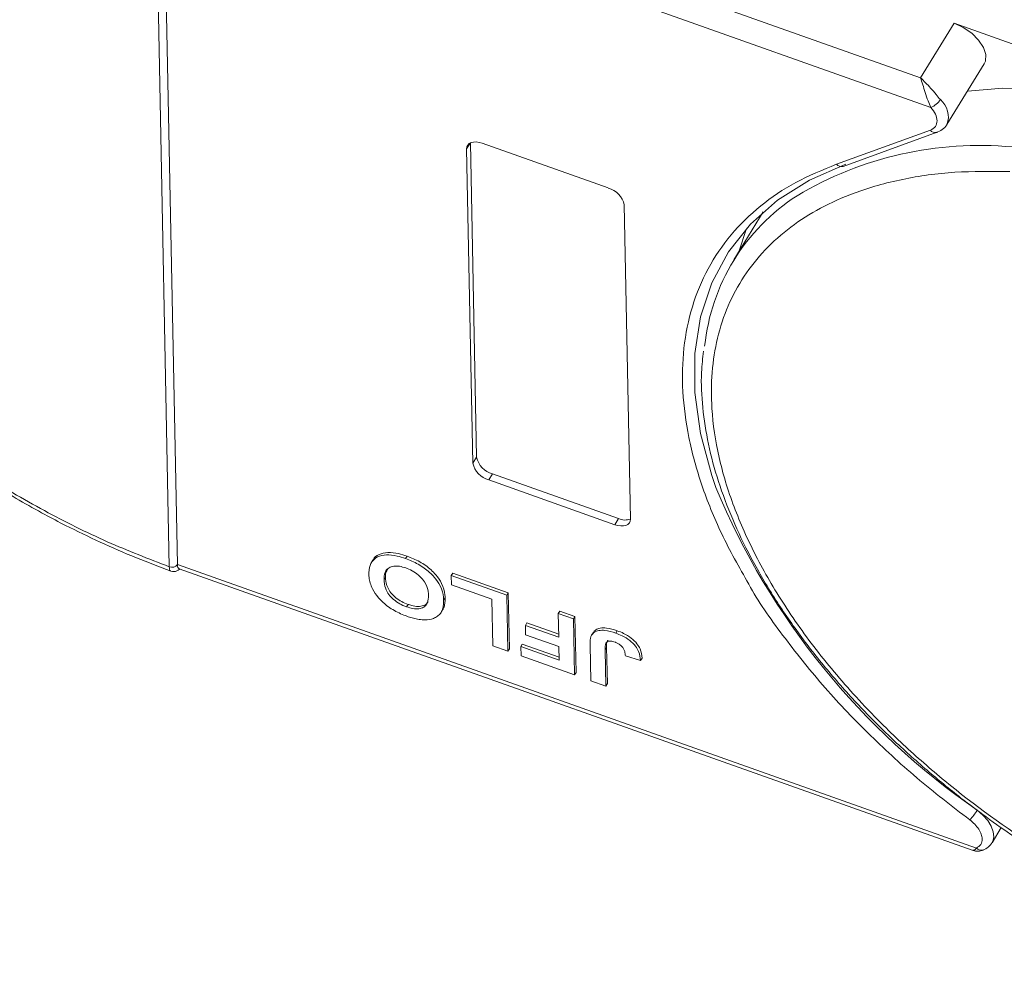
# Model space of a CAD drawing. Header units: millimetres. Extents: x 2552 to 4022, y 535 to 1568.
# Tile 29 of 47: x 3485 to 3524, y 1291 to 1330. Entities that reach past the tile are written whole.
import ezdxf

# ---------------------------------------------------------------- set-up
doc = ezdxf.new("R2010")
doc.units = ezdxf.units.MM

msp = doc.modelspace()

# ---------------------------------------------------------------- linework, layer by layer
at = {"color": 7, "linetype": 'Continuous', "lineweight": 15}
for p, q in [((3520.886, 1327.519), (3490.79, 1338.2)), ((3490.499, 1337.263), (3521.302, 1326.331)), ((3490.499, 1337.262), (3491.072, 1307.983)), ((3490.746, 1307.891), (3490.173, 1337.17)), ((3522.236, 1329.708), (3520.886, 1327.519)), ((3530.149, 1326.9), (3522.236, 1329.708)), ((3521.946, 1325.64), (3523.446, 1328.073)), ((3517.515, 1324.049), (3521.284, 1325.416)), ((3521.946, 1325.64), (3521.932, 1325.618)), ((3517.784, 1323.964), (3521.554, 1325.33)), ((3502.826, 1324.904), (3502.678, 1324.664)), ((3502.925, 1312.051), (3502.678, 1324.664)), ((3502.828, 1324.905), (3503.075, 1312.294)), ((3503.302, 1324.89), (3508.361, 1323.095)), ((3509.003, 1322.42), (3509.249, 1309.807)), ((3514.579, 1322.132), (3513.392, 1320.207)), ((3503.075, 1312.294), (3502.925, 1312.051)), ((3503.716, 1311.62), (3503.566, 1311.376)), ((3503.716, 1311.62), (3508.776, 1309.824)), ((3508.626, 1309.581), (3503.566, 1311.376)), ((3508.776, 1309.824), (3508.626, 1309.581)), ((3498.913, 1308.152), (3498.853, 1308.054)), ((3500.288, 1308.318), (3500.228, 1308.221)), ((3490.746, 1307.89), (3490.746, 1307.891)), ((3491.072, 1307.983), (3491.072, 1307.982)), ((3523.13, 1296.605), (3491.072, 1307.982)), ((3491.138, 1307.809), (3522.956, 1296.517)), ((3502.058, 1307.543), (3502.118, 1307.641)), ((3502.118, 1307.641), (3504.347, 1306.849)), ((3499.424, 1307.471), (3499.364, 1307.373)), ((3502.058, 1307.543), (3502.065, 1307.168)), ((3504.287, 1306.752), (3502.058, 1307.543)), ((3502.065, 1307.168), (3503.687, 1306.592)), ((3504.347, 1306.849), (3504.287, 1306.752)), ((3504.347, 1306.849), (3504.391, 1304.597)), ((3501.755, 1306.546), (3501.815, 1306.643)), ((3503.687, 1306.592), (3503.723, 1304.715)), ((3504.332, 1304.5), (3504.287, 1306.752)), ((3500.267, 1306.286), (3500.327, 1306.383)), ((3501.664, 1306.084), (3501.724, 1306.181)), ((3506.355, 1306.018), (3506.415, 1306.116)), ((3506.415, 1306.116), (3507.023, 1305.9)), ((3506.963, 1305.802), (3506.355, 1306.018)), ((3506.355, 1306.018), (3506.374, 1305.065)), ((3507.023, 1305.9), (3506.963, 1305.802)), ((3507.007, 1303.55), (3506.963, 1305.802)), ((3507.023, 1305.9), (3507.067, 1303.647)), ((3505.036, 1305.54), (3505.096, 1305.637)), ((3505.036, 1305.54), (3505.043, 1305.165)), ((3506.374, 1305.065), (3505.036, 1305.54)), ((3505.096, 1305.637), (3506.371, 1305.185)), ((3508.721, 1305.326), (3508.661, 1305.228)), ((3505.043, 1305.165), (3506.381, 1304.69)), ((3507.749, 1305.241), (3507.689, 1305.143)), ((3503.723, 1304.715), (3504.332, 1304.5)), ((3504.332, 1304.5), (3504.391, 1304.597)), ((3504.851, 1304.688), (3504.911, 1304.785)), ((3504.851, 1304.688), (3504.859, 1304.313)), ((3506.392, 1304.141), (3504.851, 1304.688)), ((3504.911, 1304.785), (3506.389, 1304.261)), ((3506.381, 1304.69), (3506.392, 1304.141)), ((3507.628, 1304.74), (3507.656, 1303.32)), ((3508.235, 1304.562), (3508.295, 1304.659)), ((3508.264, 1303.104), (3508.235, 1304.562)), ((3508.295, 1304.659), (3508.324, 1303.201)), ((3504.859, 1304.313), (3507.007, 1303.55)), ((3509.045, 1304.318), (3509.653, 1304.131)), ((3509.653, 1304.131), (3509.713, 1304.228)), ((3507.007, 1303.55), (3507.067, 1303.647)), ((3507.656, 1303.32), (3508.264, 1303.104)), ((3508.324, 1303.201), (3508.264, 1303.104)), ((3523.756, 1296.815), (3524.13, 1297.422))]:
    msp.add_line(p, q, dxfattribs=at)
at = {"color": 7, "linetype": 'Continuous', "lineweight": 15, "flags": 128}
for points in [[(3523.446, 1328.073), (3523.498, 1328.191), (3523.511, 1328.449), (3523.416, 1328.737), (3523.22, 1329.032), (3522.942, 1329.307), (3522.604, 1329.539), (3522.236, 1329.708)], [(3522.774, 1326.983), (3524.189, 1327.101), (3526.164, 1327.094)], [(3521.525, 1325.322), (3521.54, 1325.325), (3521.554, 1325.33)], [(3502.678, 1324.664), (3502.689, 1324.748), (3502.723, 1324.82), (3502.78, 1324.877), (3502.857, 1324.917), (3502.952, 1324.939), (3503.061, 1324.942), (3503.179, 1324.926), (3503.302, 1324.89)], [(3512.675, 1311.069), (3512.509, 1311.552), (3512.058, 1313.247), (3511.832, 1314.884), (3511.832, 1316.447), (3512.06, 1317.919), (3512.512, 1319.284), (3513.183, 1320.528), (3514.068, 1321.638), (3515.155, 1322.602), (3516.434, 1323.411), (3517.892, 1324.054)], [(3513.908, 1321.466), (3513.892, 1321.423), (3513.614, 1320.567)], [(3509.249, 1309.807), (3509.239, 1309.723), (3509.205, 1309.651), (3509.148, 1309.594), (3509.07, 1309.554), (3508.976, 1309.532), (3508.867, 1309.529), (3508.749, 1309.546), (3508.626, 1309.581)], [(3523.161, 1298.121), (3523.394, 1297.922), (3523.586, 1297.704), (3523.726, 1297.479), (3523.808, 1297.258), (3523.828, 1297.051), (3523.784, 1296.869), (3523.76, 1296.822)], [(3523.412, 1296.524), (3523.395, 1296.519), (3523.388, 1296.517)]]:
    msp.add_lwpolyline(points, dxfattribs=at)
at = {"color": 7, "linetype": 'Continuous', "lineweight": 15}
for centre, radius, start, end in [((3521.033, 1327.055), 0.772, 290.4001, 327.5741), ((3521.118, 1325.959), 0.887, 338.9444, 50.262), ((3521.489, 1325.584), 0.265, 219.5666, 277.8456), ((3523.257, 1310.494), 14.308, 84.7165, 120.7835), ((3517.714, 1324.208), 0.255, 218.6358, 286.0134), ((3508.122, 1322.225), 0.902, 12.4828, 74.5867), ((3520.378, 1315.9), 8.195, 122.8323, 174.0642), ((3503.806, 1312.246), 0.902, 192.4828, 254.5867), ((3503.956, 1312.489), 0.902, 192.4828, 254.5867), ((3540.018, 1322.492), 29.633, 202.6731, 235.3296), ((3509.03, 1310.388), 0.619, 245.7162, 290.7135), ((3490.848, 1308.153), 0.281, 248.6391, 322.7615), ((3490.848, 1308.151), 0.281, 248.6641, 322.884), ((3521.212, 1299.322), 2.289, 316.0974, 328.3458), ((3523.339, 1296.796), 0.284, 222.4096, 279.8283)]:
    msp.add_arc(centre, radius, start, end, dxfattribs=at)
for points, knots in [([(3472.053, 1321.557), (3471.652, 1322.218), (3470.849, 1323.539), (3469.965, 1325.528), (3469.332, 1327.497), (3468.992, 1329.42), (3468.952, 1331.249), (3469.211, 1332.942), (3469.752, 1334.481), (3470.564, 1335.852), (3471.638, 1337.052), (3472.973, 1338.071), (3474.56, 1338.895), (3476.387, 1339.502), (3478.413, 1339.878), (3480.588, 1340.011), (3482.87, 1339.928), (3484.462, 1339.683), (3485.258, 1339.56)], [0, 0, 0, 0, 0.061652, 0.123307, 0.186435, 0.25, 0.313565, 0.376693, 0.438342, 0.5, 0.561649, 0.623307, 0.686435, 0.75, 0.813565, 0.876693, 0.938344, 1, 1, 1, 1]), ([(3490.746, 1307.891), (3489.915, 1308.213), (3488.228, 1308.866), (3485.698, 1310.128), (3483.383, 1311.489), (3481.323, 1312.893), (3479.522, 1314.284), (3477.821, 1315.768), (3475.721, 1317.851), (3473.928, 1320.038), (3472.501, 1322.244), (3471.543, 1324.039), (3470.769, 1325.949), (3470.264, 1327.917), (3470.076, 1329.764), (3470.194, 1331.503), (3470.628, 1333.137), (3471.338, 1334.521), (3472.239, 1335.656), (3473.256, 1336.567), (3474.459, 1337.34), (3476.3, 1338.167), (3478.447, 1338.669), (3480.816, 1338.832), (3482.849, 1338.784), (3485.142, 1338.51), (3487.658, 1337.981), (3489.343, 1337.438), (3490.173, 1337.17)], [0, 0, 0, 0, 0.038862, 0.078912, 0.1200677, 0.1522272, 0.1843815, 0.2172151, 0.2500433, 0.3156185, 0.347778, 0.3799323, 0.4210926, 0.4611415, 0.5, 0.5388632, 0.578912, 0.6200677, 0.6522272, 0.6843815, 0.7172151, 0.7500433, 0.8156185, 0.847778, 0.8799323, 0.9210926, 0.9611404, 1, 1, 1, 1]), ([(3521.302, 1326.331), (3521.264, 1326.415), (3521.181, 1326.595), (3521.076, 1326.926), (3520.978, 1327.251), (3520.917, 1327.43), (3520.886, 1327.519)], [0, 0, 0, 0, 0.234359, 0.498216, 0.748481, 1, 1, 1, 1]), ([(3520.886, 1327.519), (3521.022, 1327.388), (3521.233, 1327.185), (3521.5, 1326.86), (3521.627, 1326.709), (3521.685, 1326.641)], [0, 0, 0, 0, 0.498413, 0.772928, 1, 1, 1, 1]), ([(3521.525, 1325.322), (3521.609, 1325.356), (3521.779, 1325.425), (3521.886, 1325.562), (3521.94, 1325.631)], [0, 0, 0, 0, 0.494398, 1, 1, 1, 1]), ([(3513.993, 1307.199), (3513.613, 1307.872), (3512.861, 1309.206), (3512.073, 1311.18), (3511.548, 1313.095), (3511.307, 1314.939), (3511.351, 1316.7), (3511.687, 1318.358), (3512.321, 1319.885), (3513.243, 1321.243), (3514.43, 1322.397), (3515.837, 1323.359), (3516.956, 1323.819), (3517.515, 1324.049)], [0, 0, 0, 0, 0.091511, 0.181367, 0.271235, 0.361091, 0.450959, 0.54297, 0.635618, 0.728265, 0.820276, 0.910135, 1, 1, 1, 1]), ([(3541.237, 1291.094), (3540.463, 1291.161), (3538.892, 1291.298), (3536.379, 1291.819), (3533.963, 1292.527), (3531.707, 1293.375), (3529.642, 1294.298), (3527.597, 1295.362), (3524.932, 1296.958), (3522.428, 1298.777), (3520.175, 1300.749), (3518.487, 1302.425), (3516.866, 1304.295), (3515.406, 1306.325), (3514.24, 1308.332), (3513.352, 1310.325), (3512.749, 1312.313), (3512.484, 1314.117), (3512.493, 1315.71), (3512.712, 1317.092), (3513.14, 1318.385), (3513.993, 1319.966), (3515.247, 1321.289), (3516.849, 1322.309), (3518.329, 1322.975), (3520.122, 1323.478), (3522.216, 1323.775), (3523.723, 1323.761), (3524.466, 1323.755)], [0, 0, 0, 0, 0.038862, 0.078912, 0.120068, 0.152227, 0.184382, 0.217215, 0.250043, 0.315618, 0.347778, 0.379932, 0.421093, 0.461142, 0.5, 0.538863, 0.578912, 0.620068, 0.652227, 0.684382, 0.717215, 0.750043, 0.815618, 0.847778, 0.879932, 0.921093, 0.96114, 1, 1, 1, 1]), ([(3512.182, 1316.55), (3512.149, 1316.268), (3512.063, 1315.535), (3512.128, 1314.284), (3512.351, 1312.821), (3512.754, 1311.32), (3513.324, 1309.8), (3514.055, 1308.271), (3514.938, 1306.746), (3515.962, 1305.239), (3517.116, 1303.764), (3518.381, 1302.339), (3519.725, 1300.989), (3521.103, 1299.746), (3522.371, 1298.709), (3523.547, 1297.823), (3524.736, 1296.983), (3525.61, 1296.43), (3526.093, 1296.124)], [0, 0, 0, 0, 0.04376, 0.113456, 0.183214, 0.252946, 0.322579, 0.392054, 0.461296, 0.53023, 0.598716, 0.666486, 0.732956, 0.796611, 0.855554, 0.897639, 0.943401, 1, 1, 1, 1]), ([(3483.72, 1311.161), (3484.392, 1310.761), (3485.335, 1310.201), (3486.762, 1309.457), (3487.987, 1308.865), (3489.401, 1308.247), (3490.35, 1307.893), (3490.812, 1307.721)], [0, 0, 0, 0, 0.293197, 0.411137, 0.60651, 0.808378, 1, 1, 1, 1]), ([(3498.92, 1308.148), (3498.925, 1308.161), (3498.959, 1308.269), (3499.154, 1308.398), (3499.502, 1308.485), (3499.907, 1308.441), (3500.173, 1308.356), (3500.288, 1308.318)], [0, 0, 0, 0, 0.03456, 0.29328, 0.552092, 0.805968, 1, 1, 1, 1]), ([(3498.755, 1307.6), (3498.756, 1307.659), (3498.759, 1307.838), (3498.844, 1308.095), (3499.085, 1308.305), (3499.444, 1308.386), (3499.847, 1308.344), (3500.113, 1308.258), (3500.228, 1308.221)], [0, 0, 0, 0, 0.101888, 0.307343, 0.492963, 0.678647, 0.860791, 1, 1, 1, 1]), ([(3500.228, 1308.221), (3500.313, 1308.189), (3500.568, 1308.092), (3500.987, 1307.859), (3501.385, 1307.499), (3501.66, 1307.084), (3501.745, 1306.768), (3501.753, 1306.586), (3501.755, 1306.546)], [0, 0, 0, 0, 0.102171, 0.30922, 0.51365, 0.692275, 0.932413, 1, 1, 1, 1]), ([(3500.288, 1308.318), (3500.373, 1308.286), (3500.628, 1308.19), (3501.047, 1307.956), (3501.445, 1307.596), (3501.72, 1307.181), (3501.805, 1306.866), (3501.813, 1306.683), (3501.815, 1306.643)], [0, 0, 0, 0, 0.102171, 0.30922, 0.51365, 0.692275, 0.932413, 1, 1, 1, 1]), ([(3490.814, 1307.725), (3490.804, 1307.727), (3490.779, 1307.732), (3490.754, 1307.786), (3490.749, 1307.853), (3490.746, 1307.89)], [0, 0, 0, 0, 0.221374, 0.571744, 1, 1, 1, 1]), ([(3490.812, 1307.718), (3490.852, 1307.709), (3490.927, 1307.691), (3491.055, 1307.724), (3491.127, 1307.772), (3491.167, 1307.798)], [0, 0, 0, 0, 0.337831, 0.638812, 1, 1, 1, 1]), ([(3491.072, 1307.982), (3491.076, 1307.935), (3491.083, 1307.846), (3491.121, 1307.823), (3491.139, 1307.811)], [0, 0, 0, 0, 0.521806, 1, 1, 1, 1]), ([(3500.237, 1307.845), (3500.152, 1307.872), (3499.981, 1307.924), (3499.743, 1307.928), (3499.548, 1307.865), (3499.398, 1307.706), (3499.364, 1307.522), (3499.364, 1307.394), (3499.364, 1307.373)], [0, 0, 0, 0, 0.159091, 0.319451, 0.485991, 0.660682, 0.944289, 1, 1, 1, 1]), ([(3499.424, 1307.471), (3499.423, 1307.531), (3499.421, 1307.659), (3499.482, 1307.756), (3499.515, 1307.807)], [0, 0, 0, 0, 0.474399, 1, 1, 1, 1]), ([(3501.147, 1306.747), (3501.143, 1306.808), (3501.133, 1306.977), (3501.036, 1307.242), (3500.812, 1307.509), (3500.564, 1307.701), (3500.361, 1307.799), (3500.254, 1307.839), (3500.237, 1307.845)], [0, 0, 0, 0, 0.159163, 0.441094, 0.61902, 0.796885, 0.968573, 1, 1, 1, 1]), ([(3500.282, 1305.908), (3500.198, 1305.94), (3499.942, 1306.037), (3499.527, 1306.271), (3499.132, 1306.629), (3498.855, 1307.044), (3498.766, 1307.367), (3498.757, 1307.555), (3498.755, 1307.6)], [0, 0, 0, 0, 0.101398, 0.306996, 0.506144, 0.685262, 0.924557, 1, 1, 1, 1]), ([(3499.364, 1307.373), (3499.367, 1307.312), (3499.377, 1307.159), (3499.454, 1306.92), (3499.634, 1306.674), (3499.858, 1306.481), (3500.082, 1306.357), (3500.219, 1306.304), (3500.267, 1306.286)], [0, 0, 0, 0, 0.159697, 0.4009, 0.570524, 0.740194, 0.908408, 1, 1, 1, 1]), ([(3500.327, 1306.383), (3500.242, 1306.417), (3500.071, 1306.485), (3499.827, 1306.648), (3499.628, 1306.847), (3499.473, 1307.108), (3499.43, 1307.316), (3499.425, 1307.446), (3499.424, 1307.471)], [0, 0, 0, 0, 0.160292, 0.321922, 0.490761, 0.657569, 0.933883, 1, 1, 1, 1]), ([(3522.862, 1297.735), (3522.142, 1298.291), (3520.704, 1299.403), (3518.732, 1301.227), (3516.914, 1303.146), (3515.336, 1305.147), (3514.361, 1306.512), (3513.994, 1307.195), (3513.993, 1307.199)], [0, 0, 0, 0, 0.1964, 0.392814, 0.593918, 0.796412, 0.998907, 1, 1, 1, 1]), ([(3500.267, 1306.286), (3500.353, 1306.259), (3500.523, 1306.206), (3500.762, 1306.198), (3500.959, 1306.256), (3501.11, 1306.409), (3501.147, 1306.592), (3501.147, 1306.721), (3501.147, 1306.747)], [0, 0, 0, 0, 0.159186, 0.319845, 0.483838, 0.656366, 0.932671, 1, 1, 1, 1]), ([(3501.126, 1306.505), (3501.118, 1306.482), (3501.091, 1306.403), (3500.952, 1306.326), (3500.732, 1306.288), (3500.509, 1306.323), (3500.374, 1306.368), (3500.327, 1306.383)], [0, 0, 0, 0, 0.102552, 0.360484, 0.618762, 0.86966, 1, 1, 1, 1]), ([(3501.755, 1306.546), (3501.755, 1306.516), (3501.756, 1306.456), (3501.748, 1306.366), (3501.735, 1306.275), (3501.711, 1306.186), (3501.677, 1306.1), (3501.642, 1306.049), (3501.625, 1306.023)], [0, 0, 0, 0, 0.1539502, 0.3081809, 0.478699, 0.6499612, 0.8242026, 1, 1, 1, 1]), ([(3501.815, 1306.643), (3501.815, 1306.613), (3501.816, 1306.553), (3501.808, 1306.463), (3501.795, 1306.373), (3501.77, 1306.283), (3501.747, 1306.219), (3501.727, 1306.188), (3501.723, 1306.182)], [0, 0, 0, 0, 0.178589, 0.357503, 0.555311, 0.753983, 0.95611, 1, 1, 1, 1]), ([(3500.947, 1305.76), (3500.908, 1305.763), (3500.83, 1305.768), (3500.714, 1305.788), (3500.603, 1305.811), (3500.497, 1305.839), (3500.39, 1305.87), (3500.318, 1305.895), (3500.282, 1305.908)], [0, 0, 0, 0, 0.185429, 0.37219, 0.527708, 0.683877, 0.841678, 1, 1, 1, 1]), ([(3501.625, 1306.023), (3501.588, 1305.983), (3501.515, 1305.902), (3501.317, 1305.797), (3501.117, 1305.754), (3500.965, 1305.759), (3500.947, 1305.76)], [0, 0, 0, 0, 0.250896, 0.502166, 0.940512, 1, 1, 1, 1]), ([(3507.689, 1305.143), (3507.722, 1305.187), (3507.788, 1305.275), (3507.977, 1305.343), (3508.269, 1305.351), (3508.514, 1305.275), (3508.661, 1305.228)], [0, 0, 0, 0, 0.20646, 0.413515, 0.645211, 1, 1, 1, 1]), ([(3507.749, 1305.241), (3507.782, 1305.285), (3507.848, 1305.373), (3508.037, 1305.441), (3508.329, 1305.448), (3508.574, 1305.372), (3508.721, 1305.326)], [0, 0, 0, 0, 0.20646, 0.413515, 0.645211, 1, 1, 1, 1]), ([(3508.721, 1305.326), (3508.806, 1305.293), (3508.999, 1305.219), (3509.286, 1305.045), (3509.515, 1304.818), (3509.681, 1304.532), (3509.7, 1304.348), (3509.713, 1304.228)], [0, 0, 0, 0, 0.155292, 0.353145, 0.543243, 0.704067, 1, 1, 1, 1]), ([(3507.628, 1304.74), (3507.628, 1304.77), (3507.628, 1304.829), (3507.631, 1304.908), (3507.639, 1304.977), (3507.651, 1305.034), (3507.664, 1305.092), (3507.68, 1305.126), (3507.689, 1305.143)], [0, 0, 0, 0, 0.2082698, 0.416707, 0.5614806, 0.7065734, 0.8528245, 1, 1, 1, 1]), ([(3508.63, 1304.867), (3508.574, 1304.884), (3508.486, 1304.912), (3508.376, 1304.915), (3508.302, 1304.888), (3508.235, 1304.775), (3508.235, 1304.655), (3508.235, 1304.562)], [0, 0, 0, 0, 0.189329, 0.302222, 0.415612, 0.548732, 1, 1, 1, 1]), ([(3508.345, 1304.946), (3508.339, 1304.938), (3508.282, 1304.864), (3508.289, 1304.756), (3508.295, 1304.659)], [0, 0, 0, 0, 0.101584, 1, 1, 1, 1]), ([(3508.958, 1304.627), (3508.932, 1304.661), (3508.882, 1304.725), (3508.774, 1304.803), (3508.688, 1304.845), (3508.64, 1304.863), (3508.63, 1304.867)], [0, 0, 0, 0, 0.330398, 0.624767, 0.917361, 1, 1, 1, 1]), ([(3508.661, 1305.228), (3508.746, 1305.196), (3508.939, 1305.122), (3509.226, 1304.948), (3509.455, 1304.721), (3509.621, 1304.435), (3509.64, 1304.25), (3509.653, 1304.131)], [0, 0, 0, 0, 0.155292, 0.353145, 0.543243, 0.704067, 1, 1, 1, 1]), ([(3509.045, 1304.318), (3509.044, 1304.333), (3509.041, 1304.364), (3509.035, 1304.412), (3509.025, 1304.463), (3509.011, 1304.515), (3508.991, 1304.571), (3508.969, 1304.608), (3508.958, 1304.627)], [0, 0, 0, 0, 0.155996, 0.312125, 0.480895, 0.650212, 0.823248, 1, 1, 1, 1]), ([(3522.862, 1297.735), (3522.932, 1297.678), (3523.074, 1297.561), (3523.233, 1297.36), (3523.34, 1297.155), (3523.355, 1297.031), (3523.363, 1296.97)], [0, 0, 0, 0, 0.245513, 0.5, 0.754487, 1, 1, 1, 1]), ([(3522.992, 1296.523), (3523.002, 1296.519), (3523.043, 1296.502), (3523.093, 1296.561), (3523.13, 1296.605)], [0, 0, 0, 0, 0.243818, 1, 1, 1, 1]), ([(3523.387, 1296.517), (3523.465, 1296.554), (3523.623, 1296.629), (3523.718, 1296.765), (3523.767, 1296.834)], [0, 0, 0, 0, 0.494871, 1, 1, 1, 1]), ([(3522.96, 1296.515), (3523.018, 1296.499), (3523.109, 1296.475), (3523.261, 1296.479), (3523.346, 1296.504), (3523.39, 1296.517)], [0, 0, 0, 0, 0.459402, 0.719657, 1, 1, 1, 1])]:
    msp.add_open_spline(points, degree=3, knots=knots, dxfattribs=at)
for points in [[(3521.553, 1325.795), (3521.54, 1325.882), (3521.515, 1326.056), (3521.373, 1326.239), (3521.302, 1326.331)], [(3521.284, 1325.416), (3521.363, 1325.457), (3521.519, 1325.54), (3521.542, 1325.71), (3521.553, 1325.795)], [(3523.13, 1296.605), (3523.198, 1296.647), (3523.334, 1296.732), (3523.353, 1296.891), (3523.363, 1296.97)]]:
    msp.add_open_spline(points, degree=3, dxfattribs=at)

doc.saveas('drawing.dxf')
